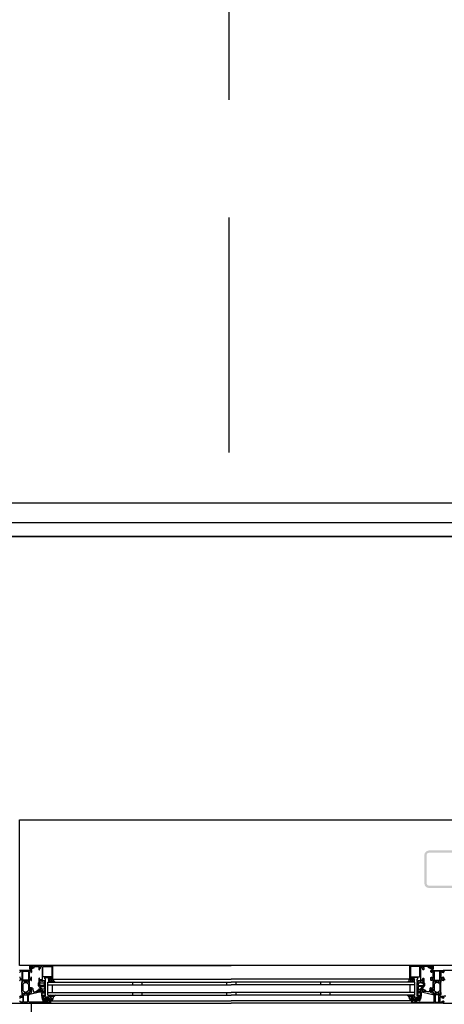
# Model space of a CAD drawing. Header units: millimetres. Extents: x -532 to 413144, y -532 to 654275.
# Tile 162 of 210: x 45900 to 46802, y 12468 to 14562. Entities that reach past the tile are written whole.
import ezdxf

# ---------------------------------------------------------------- set-up
doc = ezdxf.new("R2010")
doc.units = ezdxf.units.MM
doc.header["$LTSCALE"] = 100
doc.linetypes.add('CENTER', pattern=[50.8, 31.75, -6.35, 6.35, -6.35])
doc.linetypes.add('DASHED', pattern=[0.75, 0.5, -0.25])
for name, color, linetype in [('A-0230-VLOER', 7, 'Continuous'), ('A-0250-PROFIEL-ARCERING', 253, 'CENTER'), ('A-0310-KOZIJN-BU', 7, 'Continuous'), ('A-0340-BALUSTRADE', 7, 'Continuous'), ('A-0410-AFWERKING-GEVEL', 7, 'Continuous'), ('BL24----_TRAP', 1, 'Continuous')]:
    doc.layers.add(name, color=color, linetype=linetype)

msp = doc.modelspace()

# ---------------------------------------------------------------- hatches: boundary and pattern name
at = {"layer": 'A-0250-PROFIEL-ARCERING'}
msp.add_hatch(color=256, dxfattribs=at).paths.add_polyline_path([(46760, 12755), (46760, 12785), (46761.34375, 12790), (46765, 12793.65625), (46770, 12795), (46830, 12795), (46835, 12793.65625), (46838.65625, 12790), (46840, 12785), (46840, 12725), (46838.65625, 12720), (46835, 12716.34375), (46830, 12715), (46770, 12715), (46765, 12716.34375), (46761.34375, 12720), (46760, 12725), (46760, 12755), (46765, 12755), (46765, 12725), (46765.65625, 12722.5), (46767.5, 12720.65625), (46770, 12720), (46830, 12720), (46832.5, 12720.65625), (46834.34375, 12722.5), (46835, 12725), (46835, 12785), (46834.34375, 12787.5), (46832.5, 12789.34375), (46830, 12790), (46770, 12790), (46767.5, 12789.34375), (46765.65625, 12787.5), (46765, 12785), (46765, 12755)], flags=0)

# ---------------------------------------------------------------- linework, layer by layer
at = {"layer": 'A-0230-VLOER', "ltscale": 10}
msp.add_lwpolyline([(46930, 17243), (45070, 17243), (45070, 13463), (48530, 13463), (48530, 17243), (48270, 17243)], dxfattribs=at)
at = {"layer": 'A-0310-KOZIJN-BU'}
for p, q in [((46140, 12515), (46140, 12509)), ((46160, 12515), (46160, 12509)), ((46340, 12515), (46340, 12509)), ((46360, 12509), (46360, 12515)), ((46540, 12509), (46540, 12515)), ((46560, 12509), (46560, 12515)), ((46140, 12493), (46140, 12487)), ((46160, 12493), (46160, 12487)), ((46340, 12493), (46340, 12487)), ((46360, 12487), (46360, 12493)), ((46540, 12487), (46540, 12493)), ((46560, 12487), (46560, 12493))]:
    msp.add_line(p, q, dxfattribs=at)
at = {"layer": 'A-0310-KOZIJN-BU', "ltscale": 10}
for points in [[(45971, 12521.5), (45971, 12548.5), (45970.5, 12549.6875), (45969.5, 12550), (45922.5, 12550), (45921.25, 12549.4375), (45921, 12548.5), (45921, 12545.5), (45923, 12545.5), (45923.5, 12546), (45923.5, 12546.5), (45922.5, 12546.5), (45922.5, 12547.5), (45923.5, 12548.5), (45927.5, 12548.5), (45928.5, 12547.5), (45928.5, 12546.5), (45927.5, 12546.5), (45927.5, 12546), (45928, 12545.5), (45930.75, 12545.5), (45931.125, 12545.65625), (45931.25, 12546), (45931.125, 12546.34375), (45930.75, 12546.5), (45930.5, 12546.5), (45930.125, 12546.65625), (45930, 12547), (45930, 12547.5), (45930.5, 12548), (45941.75, 12548), (45942.25, 12547.5), (45942.25, 12547), (45941, 12546), (45941, 12541.5), (45941.5, 12541), (45942.25, 12541), (45942.75, 12541.5), (45942.75, 12543.5), (45943.25, 12544), (45943.75, 12544), (45944.25, 12544.5), (45944.25, 12547.5), (45944.75, 12548), (45946.5, 12548), (45947.5, 12547.4375), (45948, 12546.5), (45948, 12520.5), (45947.5, 12520), (45943.25, 12520), (45942.75, 12520.5), (45942.75, 12522.5), (45942.25, 12523), (45941.5, 12523), (45941, 12522.5), (45941, 12517.5), (45941, 12517.3125), (45941, 12516.6875), (45941, 12516.5), (45941, 12514.03125), (45941, 12513.6875), (45941.25, 12513.6875), (45942.5, 12513.875), (45943, 12514), (45943.25, 12514.5), (45943, 12514.9375), (45942.25, 12515.375), (45942.25, 12515.71875), (45942.25, 12517.3125), (45942.5, 12517.5), (45953.25, 12517.5), (45953.5, 12517.3125), (45953.5, 12515.71875), (45953.5, 12515.375), (45952.75, 12515.03125), (45952.5, 12514.5), (45952.75, 12514), (45953.25, 12513.875), (45954.5, 12513.6875), (45954.75, 12513.78125), (45955, 12514.03125), (45955, 12516.5), (45954.75, 12516.6875), (45954.75, 12517.3125), (45955, 12517.5), (45955, 12521.6875), (45954.5, 12522.1875), (45954, 12522.1875), (45953.5, 12522.6875), (45953.5, 12524), (45954, 12524.5), (45962, 12524.5), (45962.5, 12524), (45962.5, 12522.6875), (45962, 12522.1875), (45960.75, 12522.1875), (45960.75, 12521.5), (45961.25, 12521), (45964, 12521), (45964.5, 12521.5), (45964.5, 12522), (45963.75, 12522), (45963.75, 12523.5), (45964.5, 12524.5), (45968.5, 12524.5), (45969.5, 12523.5), (45969.5, 12522), (45968.5, 12522), (45968.5, 12521.5), (45969, 12521), (45970.5, 12521), (45971, 12521.5)], [(45924, 12544.59375), (45924, 12545.125), (45924.125, 12545.1875), (45926.75, 12545.1875), (45926.875, 12545.125), (45926.875, 12544.375), (45926.75, 12544.1875), (45922.5, 12542.59375), (45922.375, 12542.625), (45922.375, 12542.6875), (45922.125, 12543.875), (45922.25, 12544.09375), (45923.5, 12544.09375), (45924, 12544.59375)], [(45924.25, 12546.3125), (45924.25, 12547.09375), (45924.375, 12547.3125), (45926.625, 12547.3125), (45926.875, 12547.125), (45926.875, 12546.3125), (45926.5, 12545.90625), (45924.625, 12545.90625), (45924.25, 12546.3125)], [(45969.5, 12550), (46350, 12550)], [(46730.5, 12550), (46350, 12550)], [(46729, 12521.5), (46729, 12548.5), (46729.5, 12549.6875), (46730.5, 12550), (46777.5, 12550), (46778.75, 12549.4375), (46779, 12548.5), (46779, 12545.5), (46777, 12545.5), (46776.5, 12546), (46776.5, 12546.5), (46777.5, 12546.5), (46777.5, 12547.5), (46776.5, 12548.5), (46772.5, 12548.5), (46771.5, 12547.5), (46771.5, 12546.5), (46772.5, 12546.5), (46772.5, 12546), (46772, 12545.5), (46769.25, 12545.5), (46768.875, 12545.65625), (46768.75, 12546), (46768.875, 12546.34375), (46769.25, 12546.5), (46769.5, 12546.5), (46769.875, 12546.65625), (46770, 12547), (46770, 12547.5), (46769.5, 12548), (46758.25, 12548), (46757.75, 12547.5), (46757.75, 12547), (46759, 12546), (46759, 12541.5), (46758.5, 12541), (46757.75, 12541), (46757.25, 12541.5), (46757.25, 12543.5), (46756.75, 12544), (46756.25, 12544), (46755.75, 12544.5), (46755.75, 12547.5), (46755.25, 12548), (46753.5, 12548), (46752.5, 12547.4375), (46752, 12546.5), (46752, 12520.5), (46752.5, 12520), (46756.75, 12520), (46757.25, 12520.5), (46757.25, 12522.5), (46757.75, 12523), (46758.5, 12523), (46759, 12522.5), (46759, 12517.5), (46759, 12517.3125), (46759, 12516.6875), (46759, 12516.5), (46759, 12514.03125), (46759, 12513.6875), (46758.75, 12513.6875), (46757.5, 12513.875), (46757, 12514), (46756.75, 12514.5), (46757, 12514.9375), (46757.75, 12515.375), (46757.75, 12515.71875), (46757.75, 12517.3125), (46757.5, 12517.5), (46746.75, 12517.5), (46746.5, 12517.3125), (46746.5, 12515.71875), (46746.5, 12515.375), (46747.25, 12515.03125), (46747.5, 12514.5), (46747.25, 12514), (46746.75, 12513.875), (46745.5, 12513.6875), (46745.25, 12513.78125), (46745, 12514.03125), (46745, 12516.5), (46745.25, 12516.6875), (46745.25, 12517.3125), (46745, 12517.5), (46745, 12521.6875), (46745.5, 12522.1875), (46746, 12522.1875), (46746.5, 12522.6875), (46746.5, 12524), (46746, 12524.5), (46738, 12524.5), (46737.5, 12524), (46737.5, 12522.6875), (46738, 12522.1875), (46739.25, 12522.1875), (46739.25, 12521.5), (46738.75, 12521), (46736, 12521), (46735.5, 12521.5), (46735.5, 12522), (46736.25, 12522), (46736.25, 12523.5), (46735.5, 12524.5), (46731.5, 12524.5), (46730.5, 12523.5), (46730.5, 12522), (46731.5, 12522), (46731.5, 12521.5), (46731, 12521), (46729.5, 12521), (46729, 12521.5)], [(46775.75, 12546.3125), (46775.75, 12547.09375), (46775.625, 12547.3125), (46773.375, 12547.3125), (46773.125, 12547.125), (46773.125, 12546.3125), (46773.5, 12545.90625), (46775.375, 12545.90625), (46775.75, 12546.3125)], [(46776, 12544.59375), (46776, 12545.125), (46775.875, 12545.1875), (46773.25, 12545.1875), (46773.125, 12545.125), (46773.125, 12544.375), (46773.25, 12544.1875), (46777.5, 12542.59375), (46777.625, 12542.625), (46777.625, 12542.6875), (46777.875, 12543.875), (46777.75, 12544.09375), (46776.5, 12544.09375), (46776, 12544.59375)], [(45900.1875, 12518.8125), (45900.6875, 12518.3125), (45901.1875, 12518.3125), (45901.6875, 12518.8125), (45901.6875, 12519.8125), (45902.1875, 12520.3125), (45904.5, 12520.3125), (45905, 12519.8125), (45905, 12517.5), (45905.1875, 12516.78125), (45905, 12516.5), (45905, 12514.59375), (45905.28125, 12514.3125), (45906.28125, 12514.3125), (45906.59375, 12514.59375), (45906.59375, 12517), (45907.09375, 12517.5), (45911, 12517.5), (45911.5, 12517), (45911.5, 12516.3125), (45910.0625, 12513.90625), (45910.0625, 12513.84375), (45910.0625, 12513.78125), (45910.1875, 12513.6875), (45911.375, 12513.9375), (45913, 12514.40625), (45914.5625, 12513.9375), (45915.6875, 12513.71875), (45915.875, 12513.90625), (45914.5, 12516.3125), (45914.5, 12517), (45915, 12517.5), (45918.875, 12517.5), (45919.375, 12517), (45919.375, 12514.59375), (45919.625, 12514.3125), (45920.625, 12514.3125), (45921, 12514.59375), (45921, 12516.5), (45920.75, 12517.21875), (45921, 12517.5), (45921, 12519.8125), (45921.5, 12520.3125), (45923.75, 12520.3125), (45924.25, 12519.8125), (45924.25, 12518.8125), (45924.75, 12518.3125), (45925.25, 12518.3125), (45925.75, 12518.8125), (45925.75, 12524.5), (45924.75, 12525.5), (45924.25, 12525.5), (45924.25, 12523), (45923.25, 12522), (45922, 12522), (45921, 12523), (45921, 12530), (45921, 12531), (45921, 12537), (45922, 12538), (45923.25, 12538), (45924.25, 12537), (45924.25, 12535.5), (45924.875, 12535.5), (45926, 12536.59375), (45926, 12540), (45900, 12540)], [(45900, 12536.59375), (45901.09375, 12535.5), (45901.6875, 12535.5), (45901.6875, 12537), (45902.6875, 12538), (45904, 12538), (45905, 12537), (45905, 12531), (45905, 12530), (45905, 12523), (45904, 12522), (45902.6875, 12522), (45901.6875, 12523), (45901.6875, 12525.5), (45901.1875, 12525.5), (45900.1875, 12524.5)], [(46826, 12540), (46800, 12540), (46800, 12536.59375), (46801.09375, 12535.5), (46801.6875, 12535.5), (46801.6875, 12537), (46802.6875, 12538)], [(46802.6875, 12522), (46801.6875, 12523), (46801.6875, 12525.5), (46801.1875, 12525.5), (46800.1875, 12524.5), (46800.1875, 12518.8125), (46800.6875, 12518.3125), (46801.1875, 12518.3125), (46801.6875, 12518.8125), (46801.6875, 12519.8125), (46802.1875, 12520.3125), (46804.5, 12520.3125)], [(45930.5, 12494.3125), (45932.5, 12494.53125), (45934.5, 12494.6875), (45936.5, 12494.78125), (45938.5, 12494.8125), (45940.5, 12494.75), (45942.5, 12494.625), (45942.75, 12494.71875), (45943, 12495.03125), (45942.75, 12495.34375), (45940.75, 12495.28125), (45937.5, 12496.6875), (45937.25, 12497.03125), (45937.75, 12497.375), (45938, 12497.59375), (45939.5, 12497.71875), (45943, 12496.9375), (45944, 12495.4375), (45944, 12494.34375), (45942.75, 12493.3125), (45921.875, 12488.6875), (45921.375, 12488.78125), (45921.25, 12489.15625), (45921.25, 12490.6875), (45921.625, 12491.1875), (45925, 12492.09375), (45925.75, 12493.0625), (45925.75, 12496.3125), (45926.25, 12496.8125), (45925.75, 12497.3125), (45923.875, 12497.3125), (45923.875, 12496.59375), (45923.75, 12496.34375), (45923.375, 12496.34375), (45921.625, 12497.9375), (45921.25, 12498.6875), (45921.625, 12499.46875), (45923.375, 12501.0625), (45923.75, 12501.0625), (45923.875, 12500.8125), (45923.875, 12500.09375), (45925.75, 12500.09375), (45926.25, 12500.59375), (45925.75, 12501.09375), (45925.75, 12502.6875), (45926.625, 12502.6875), (45927.625, 12502.34375), (45928.125, 12501.46875), (45929.25, 12495.09375), (45929.75, 12494.4375), (45930.5, 12494.3125)], [(45945.5, 12500.625), (45945.5, 12500.125), (45945, 12499.84375), (45941, 12499.84375), (45940, 12498.84375), (45941, 12497.84375), (45946.5, 12497.84375), (45947, 12497.5625), (45948.5, 12497.5625), (45949, 12497.0625), (45949, 12496.1875), (45948.25, 12495.4375), (45948.25, 12494.0625), (45948.75, 12493.5625), (45950, 12493.5625), (45950.25, 12493.625), (45950.25, 12493.84375), (45950.25, 12494.3125), (45950.5, 12494.75), (45951, 12494.90625), (45951.25, 12494.75), (45951.5, 12494.3125), (45951.5, 12493.8125), (45951.5, 12493.625), (45951.75, 12493.5625), (45953, 12493.5625), (45953.5, 12494.0625), (45953.5, 12495.4375), (45952.75, 12496.1875), (45952.75, 12497.0625), (45953.25, 12497.5625), (45954.5, 12497.5625), (45955, 12498.0625), (45955, 12512.9375), (45954.5, 12513.4375), (45953.25, 12513.4375), (45952.75, 12513.9375), (45952.75, 12514.8125), (45953.5, 12515.59375), (45953.5, 12516.9375), (45953, 12517.4375), (45948.75, 12517.4375), (45948.5, 12517.3125), (45948.5, 12517), (45948.5, 12516.6875), (45948.25, 12516.3125), (45948, 12516.09375), (45947.5, 12516.3125), (45947.25, 12516.6875), (45947.25, 12517), (45947.25, 12517.3125), (45947, 12517.4375), (45942.75, 12517.4375), (45942.25, 12516.9375), (45942.25, 12515.59375), (45943, 12514.8125), (45943, 12513.9375), (45942.5, 12513.4375), (45940, 12513.4375), (45939.5, 12512.9375), (45939.5, 12509.09375), (45939.75, 12508.09375), (45945.5, 12500.625)], [(45952.75, 12505.84375), (45953.25, 12505.34375), (45953.25, 12500.84375), (45952.25, 12499.84375), (45948.25, 12499.84375), (45947.75, 12500.03125), (45944, 12505.03125), (45944, 12505.5625), (45944.5, 12505.84375), (45952.75, 12505.84375)], [(45960, 12515), (46350, 12515)], [(45960, 12487), (45960, 12515)], [(45960, 12509), (46350, 12509)], [(45970, 12493), (45970, 12509)], [(45971.5, 12521), (46350, 12521)], [(46728.5, 12521), (46350, 12521)], [(46740, 12515), (46350, 12515)], [(46740, 12509), (46350, 12509)], [(46730, 12493), (46730, 12509)], [(46740, 12487), (46740, 12515)], [(46754.5, 12500.625), (46754.5, 12500.125), (46755, 12499.84375), (46759, 12499.84375), (46760, 12498.84375), (46759, 12497.84375), (46753.5, 12497.84375), (46753, 12497.5625), (46751.5, 12497.5625), (46751, 12497.0625), (46751, 12496.1875), (46751.75, 12495.4375), (46751.75, 12494.0625), (46751.25, 12493.5625), (46750, 12493.5625), (46749.75, 12493.625), (46749.75, 12493.84375), (46749.75, 12494.3125), (46749.5, 12494.75), (46749, 12494.90625), (46748.75, 12494.75), (46748.5, 12494.3125), (46748.5, 12493.8125), (46748.5, 12493.625), (46748.25, 12493.5625), (46747, 12493.5625), (46746.5, 12494.0625), (46746.5, 12495.4375), (46747.25, 12496.1875), (46747.25, 12497.0625), (46746.75, 12497.5625), (46745.5, 12497.5625), (46745, 12498.0625), (46745, 12512.9375), (46745.5, 12513.4375), (46746.75, 12513.4375), (46747.25, 12513.9375), (46747.25, 12514.8125), (46746.5, 12515.59375), (46746.5, 12516.9375), (46747, 12517.4375), (46751.25, 12517.4375), (46751.5, 12517.3125), (46751.5, 12517), (46751.5, 12516.6875), (46751.75, 12516.3125), (46752, 12516.09375), (46752.5, 12516.3125), (46752.75, 12516.6875), (46752.75, 12517), (46752.75, 12517.3125), (46753, 12517.4375), (46757.25, 12517.4375), (46757.75, 12516.9375), (46757.75, 12515.59375), (46757, 12514.8125), (46757, 12513.9375), (46757.5, 12513.4375), (46760, 12513.4375), (46760.5, 12512.9375), (46760.5, 12509.09375), (46760.25, 12508.09375), (46754.5, 12500.625)], [(46747.25, 12505.84375), (46746.75, 12505.34375), (46746.75, 12500.84375), (46747.75, 12499.84375), (46751.75, 12499.84375), (46752.25, 12500.03125), (46756, 12505.03125), (46756, 12505.5625), (46755.5, 12505.84375), (46747.25, 12505.84375)], [(46769.5, 12494.3125), (46767.5, 12494.53125), (46765.5, 12494.6875), (46763.5, 12494.78125), (46761.5, 12494.8125), (46759.5, 12494.75), (46757.5, 12494.625), (46757.25, 12494.71875), (46757, 12495.03125), (46757.25, 12495.34375), (46759.25, 12495.28125), (46762.5, 12496.6875), (46762.75, 12497.03125), (46762.25, 12497.375), (46762, 12497.59375), (46760.5, 12497.71875), (46757, 12496.9375), (46756, 12495.4375), (46756, 12494.34375), (46757.25, 12493.3125), (46778.125, 12488.6875), (46778.625, 12488.78125), (46778.75, 12489.15625), (46778.75, 12490.6875), (46778.375, 12491.1875), (46775, 12492.09375), (46774.25, 12493.0625), (46774.25, 12496.3125), (46773.75, 12496.8125), (46774.25, 12497.3125), (46776.125, 12497.3125), (46776.125, 12496.59375), (46776.25, 12496.34375), (46776.625, 12496.34375), (46778.375, 12497.9375), (46778.75, 12498.6875), (46778.375, 12499.46875), (46776.625, 12501.0625), (46776.25, 12501.0625), (46776.125, 12500.8125), (46776.125, 12500.09375), (46774.25, 12500.09375), (46773.75, 12500.59375), (46774.25, 12501.09375), (46774.25, 12502.6875), (46773.375, 12502.6875), (46772.375, 12502.34375), (46771.875, 12501.46875), (46770.75, 12495.09375), (46770.25, 12494.4375), (46769.5, 12494.3125)], [(45900, 12470), (45966, 12470), (45966.5, 12470.5), (45966.5, 12474.5), (45966, 12475), (45964.5, 12475), (45964, 12474.5), (45964, 12474), (45965, 12474), (45965, 12472.5), (45964, 12471.5), (45960.25, 12471.5), (45959.25, 12472.5), (45959.25, 12474), (45960.25, 12474), (45960.25, 12474.5), (45959.75, 12475), (45956.75, 12475), (45956.25, 12474.5), (45956.75, 12474), (45957.25, 12474), (45958.25, 12473.5), (45958.25, 12472.6875), (45957.25, 12472.1875), (45926, 12472.1875), (45919.875, 12472.4375), (45919, 12473.4375), (45919, 12487.5), (45919.5, 12488), (45920.5, 12488), (45921, 12488.5), (45921, 12490), (45920.75, 12490.71875), (45921, 12491), (45921, 12492.90625), (45920.625, 12493.1875), (45919.625, 12493.1875), (45919.375, 12492.90625), (45919.375, 12490.5), (45918.875, 12490), (45915, 12490), (45914.5, 12490.5), (45914.5, 12491.1875), (45915.875, 12493.59375), (45915.875, 12493.6875), (45915.8125, 12493.78125), (45915.75, 12493.8125), (45913.875, 12493.28125), (45913, 12493.09375), (45912.0625, 12493.28125), (45910.25, 12493.78125), (45910.125, 12493.78125), (45910.0625, 12493.6875), (45910.0625, 12493.59375), (45911.5, 12491.1875), (45911.5, 12490.5), (45911, 12490), (45907.09375, 12490), (45906.59375, 12490.5), (45906.59375, 12492.90625), (45906.28125, 12493.1875), (45905.28125, 12493.1875), (45905, 12492.90625), (45905, 12491), (45905.1875, 12490.28125), (45905, 12490), (45905, 12488.5), (45905.5, 12488), (45906, 12488), (45907, 12487), (45907, 12486), (45906, 12485), (45901.1875, 12485), (45900.1875, 12484)], [(45900.1875, 12481.6875), (45901.1875, 12480.6875), (45901.6875, 12480.6875), (45901.6875, 12482.1875), (45902.6875, 12483.1875), (45906, 12483.1875), (45907, 12482.1875), (45907, 12473), (45906, 12472), (45902.6875, 12472), (45901.6875, 12473), (45901.6875, 12474.5), (45901.09375, 12474.5), (45900, 12473.40625)], [(45917.125, 12472.6875), (45916.625, 12472.1875), (45909.25, 12472.1875), (45908.75, 12472.6875), (45908.75, 12487.6875), (45909.25, 12488.1875), (45916.625, 12488.1875), (45917.125, 12487.6875), (45917.125, 12472.6875)], [(45925.625, 12498.09375), (45926.25, 12498.6875), (45925.625, 12499.3125), (45922.875, 12499.3125), (45922.25, 12498.6875), (45922.875, 12498.09375), (45925.625, 12498.09375)], [(45956, 12477.5), (45956, 12480.3125), (45955, 12480.3125), (45955, 12479.3125), (45950.25, 12479.3125), (45949.25, 12480.125), (45948.75, 12483.34375), (45948.75, 12484.59375), (45949.25, 12485.09375), (45954, 12485.09375), (45955, 12486.09375), (45955, 12493.5), (45954.75, 12493.6875), (45954.75, 12494.3125), (45955, 12494.5), (45955, 12496.96875), (45954.75, 12497.21875), (45954.5, 12497.3125), (45953.25, 12497.125), (45952.75, 12497), (45952.5, 12496.5), (45952.75, 12495.96875), (45953.5, 12495.625), (45953.5, 12495.28125), (45953.5, 12493.6875), (45953.25, 12493.5), (45948.5, 12493.5), (45948.25, 12493.59375), (45948.25, 12493.6875), (45948.25, 12495.28125), (45948.25, 12495.625), (45949, 12496.09375), (45949.25, 12496.5), (45949, 12496.90625), (45948.5, 12497.125), (45947.25, 12497.3125), (45947, 12497.21875), (45947, 12496.96875), (45947, 12494.5), (45947, 12494.3125), (45947, 12493.6875), (45947, 12493.5), (45946, 12493.5), (45945.5, 12492.90625), (45946, 12492.3125), (45946.5, 12492.3125), (45946.5, 12486.59375), (45948, 12478.34375), (45949, 12477.5), (45956, 12477.5)], [(45960, 12493), (46350, 12493)], [(45960, 12487), (46350, 12487)], [(46740, 12493), (46350, 12493)], [(46740, 12487), (46350, 12487)], [(46744, 12477.5), (46744, 12480.3125), (46745, 12480.3125), (46745, 12479.3125), (46749.75, 12479.3125), (46750.75, 12480.125), (46751.25, 12483.34375), (46751.25, 12484.59375), (46750.75, 12485.09375), (46746, 12485.09375), (46745, 12486.09375), (46745, 12493.5), (46745.25, 12493.6875), (46745.25, 12494.3125), (46745, 12494.5), (46745, 12496.96875), (46745.25, 12497.21875), (46745.5, 12497.3125), (46746.75, 12497.125), (46747.25, 12497), (46747.5, 12496.5), (46747.25, 12495.96875), (46746.5, 12495.625), (46746.5, 12495.28125), (46746.5, 12493.6875), (46746.75, 12493.5), (46751.5, 12493.5), (46751.75, 12493.59375), (46751.75, 12493.6875), (46751.75, 12495.28125), (46751.75, 12495.625), (46751, 12496.09375), (46750.75, 12496.5), (46751, 12496.90625), (46751.5, 12497.125), (46752.75, 12497.3125), (46753, 12497.21875), (46753, 12496.96875), (46753, 12494.5), (46753, 12494.3125), (46753, 12493.6875), (46753, 12493.5), (46754, 12493.5), (46754.5, 12492.90625), (46754, 12492.3125), (46753.5, 12492.3125), (46753.5, 12486.59375), (46752, 12478.34375), (46751, 12477.5), (46744, 12477.5)], [(46774.375, 12498.09375), (46773.75, 12498.6875), (46774.375, 12499.3125), (46777.125, 12499.3125), (46777.75, 12498.6875), (46777.125, 12498.09375), (46774.375, 12498.09375)], [(46782.875, 12472.6875), (46783.375, 12472.1875), (46790.75, 12472.1875), (46791.25, 12472.6875), (46791.25, 12487.6875), (46790.75, 12488.1875), (46783.375, 12488.1875), (46782.875, 12487.6875), (46782.875, 12472.6875)], [(46806, 12485), (46801.1875, 12485), (46800.1875, 12484), (46800.1875, 12481.6875), (46801.1875, 12480.6875), (46801.6875, 12480.6875), (46801.6875, 12482.1875), (46802.6875, 12483.1875)], [(45875, 12365), (45875, 12468.5), (45875.5, 12469.5), (45876.5, 12470), (45923.625, 12470), (45924.5, 12469.5), (45925, 12468.5), (45925, 12365)], [(45966, 12475), (46350, 12475)], [(45966, 12470), (46350, 12470)], [(46734, 12475), (46350, 12475)], [(46734, 12470), (46350, 12470)], [(46802.6875, 12472), (46801.6875, 12473), (46801.6875, 12474.5), (46801.09375, 12474.5), (46800, 12473.40625), (46800, 12470), (46866, 12470)]]:
    msp.add_lwpolyline(points, dxfattribs=at)
for points in [[(45923.625, 12546.625), (45923.75, 12546.46875), (45923.75, 12545.34375), (45923.625, 12545.1875), (45921.75, 12545.1875), (45921.375, 12544.96875), (45921.25, 12544.5), (45921.75, 12541.28125), (45923.25, 12540.1875), (45924.125, 12540.46875), (45924.25, 12540.78125), (45924.125, 12541.09375), (45923.875, 12541.1875), (45923.25, 12541), (45922.75, 12541.21875), (45922.5, 12541.6875), (45922.625, 12541.75), (45922.625, 12541.84375), (45927.75, 12543.5625), (45928.5, 12544.9375), (45928.125, 12545.1875), (45927.25, 12545.1875), (45927.125, 12545.34375), (45927.125, 12546.4375), (45927.25, 12546.625), (45928.125, 12546.78125), (45928.25, 12546.875), (45928.125, 12547.09375), (45927.375, 12547.8125), (45926.75, 12548.09375), (45924.25, 12548.09375), (45923.625, 12547.875), (45922.75, 12547.1875), (45922.625, 12547), (45922.75, 12546.84375)], [(45950.25, 12526.3125), (45949.75, 12526.8125), (45949.75, 12547.3125), (45950.25, 12547.8125), (45968.5, 12547.8125), (45969, 12547.3125), (45969, 12526.8125), (45968.5, 12526.3125)], [(46749.75, 12526.3125), (46750.25, 12526.8125), (46750.25, 12547.3125), (46749.75, 12547.8125), (46731.5, 12547.8125), (46731, 12547.3125), (46731, 12526.8125), (46731.5, 12526.3125)], [(46776.375, 12546.625), (46776.25, 12546.46875), (46776.25, 12545.34375), (46776.375, 12545.1875), (46778.25, 12545.1875), (46778.625, 12544.96875), (46778.75, 12544.5), (46778.25, 12541.28125), (46776.75, 12540.1875), (46775.875, 12540.46875), (46775.75, 12540.78125), (46775.875, 12541.09375), (46776.125, 12541.1875), (46776.75, 12541), (46777.25, 12541.21875), (46777.5, 12541.6875), (46777.375, 12541.75), (46777.375, 12541.84375), (46772.25, 12543.5625), (46771.5, 12544.9375), (46771.875, 12545.1875), (46772.75, 12545.1875), (46772.875, 12545.34375), (46772.875, 12546.4375), (46772.75, 12546.625), (46771.875, 12546.78125), (46771.75, 12546.875), (46771.875, 12547.09375), (46772.625, 12547.8125), (46773.25, 12548.09375), (46775.75, 12548.09375), (46776.375, 12547.875), (46777.25, 12547.1875), (46777.375, 12547), (46777.25, 12546.84375)], [(45918.625, 12519.3125), (45907.28125, 12519.3125), (45906.78125, 12519.8125), (45906.78125, 12537.5), (45907.28125, 12538), (45918.625, 12538), (45919.125, 12537.5), (45919.125, 12519.8125)], [(45972, 12520.1875), (45971.5, 12521.1875), (45971, 12521.59375), (45971, 12520.6875), (45969.5, 12520.6875), (45969, 12520.21875), (45968.5, 12520.21875), (45968.5, 12520.6875), (45968.5, 12522), (45968.5, 12522.3125), (45968.5, 12522.3125), (45969, 12522.53125), (45969, 12522.8125), (45968, 12523.84375), (45967.5, 12524), (45966, 12524), (45965.5, 12523.84375), (45964.5, 12522.8125), (45964.5, 12522.625), (45964.5, 12522.375), (45965, 12522.21875), (45965, 12522), (45965, 12520.6875), (45965, 12520.21875), (45964.5, 12520.21875), (45964, 12520.6875), (45962.25, 12520.6875), (45961.75, 12520.40625), (45961.75, 12516.40625), (45962.5, 12515.40625), (45962.75, 12515.1875), (45963.25, 12515.40625), (45963.5, 12516.1875), (45963.75, 12516.40625), (45964, 12516.1875), (45964.5, 12515.40625), (45964.5, 12515.1875), (45965, 12515.40625), (45965.5, 12516.1875), (45965.5, 12516.40625), (45966, 12516.1875), (45966.5, 12515.40625), (45966.5, 12515.1875), (45967, 12515.40625), (45967.5, 12516.1875), (45967.5, 12516.40625), (45968, 12516.1875), (45968.5, 12515.40625), (45968.5, 12515.1875), (45969, 12515.46875), (45969, 12516.3125), (45969.5, 12516.8125), (45971, 12515.6875), (45972, 12515.1875), (45975, 12515.1875), (45975, 12515.625), (45975, 12515.84375), (45975, 12516.0625), (45974, 12516.15625), (45973.5, 12516.28125), (45972, 12517.65625)], [(45966.5, 12520.1875), (45966, 12520.6875), (45966, 12522.3125), (45966.5, 12522.8125), (45967, 12522.8125), (45967.5, 12522.3125), (45967.5, 12520.6875), (45967, 12520.1875)], [(46728, 12520.1875), (46728.5, 12521.1875), (46729, 12521.59375), (46729, 12520.6875), (46730.5, 12520.6875), (46731, 12520.21875), (46731.5, 12520.21875), (46731.5, 12520.6875), (46731.5, 12522), (46731.5, 12522.3125), (46731.5, 12522.3125), (46731, 12522.53125), (46731, 12522.8125), (46732, 12523.84375), (46732.5, 12524), (46734, 12524), (46734.5, 12523.84375), (46735.5, 12522.8125), (46735.5, 12522.625), (46735.5, 12522.375), (46735, 12522.21875), (46735, 12522), (46735, 12520.6875), (46735, 12520.21875), (46735.5, 12520.21875), (46736, 12520.6875), (46737.75, 12520.6875), (46738.25, 12520.40625), (46738.25, 12516.40625), (46737.5, 12515.40625), (46737.25, 12515.1875), (46736.75, 12515.40625), (46736.5, 12516.1875), (46736.25, 12516.40625), (46736, 12516.1875), (46735.5, 12515.40625), (46735.5, 12515.1875), (46735, 12515.40625), (46734.5, 12516.1875), (46734.5, 12516.40625), (46734, 12516.1875), (46733.5, 12515.40625), (46733.5, 12515.1875), (46733, 12515.40625), (46732.5, 12516.1875), (46732.5, 12516.40625), (46732, 12516.1875), (46731.5, 12515.40625), (46731.5, 12515.1875), (46731, 12515.46875), (46731, 12516.3125), (46730.5, 12516.8125), (46729, 12515.6875), (46728, 12515.1875), (46725, 12515.1875), (46725, 12515.625), (46725, 12515.84375), (46725, 12516.0625), (46726, 12516.15625), (46726.5, 12516.28125), (46728, 12517.65625)], [(46733.5, 12520.1875), (46734, 12520.6875), (46734, 12522.3125), (46733.5, 12522.8125), (46733, 12522.8125), (46732.5, 12522.3125), (46732.5, 12520.6875), (46733, 12520.1875)], [(46779, 12517.5), (46779, 12519.8125), (46778.5, 12520.3125), (46776.25, 12520.3125), (46775.75, 12519.8125), (46775.75, 12518.8125), (46775.25, 12518.3125), (46774.75, 12518.3125), (46774.25, 12518.8125), (46774.25, 12524.5), (46775.25, 12525.5), (46775.75, 12525.5), (46775.75, 12523), (46776.75, 12522), (46778, 12522), (46779, 12523), (46779, 12530), (46779, 12531), (46779, 12537), (46778, 12538), (46776.75, 12538), (46775.75, 12537), (46775.75, 12535.5), (46775.125, 12535.5), (46774, 12536.59375), (46774, 12540), (46800, 12540), (46800, 12536.59375), (46798.90625, 12535.5), (46798.3125, 12535.5), (46798.3125, 12537), (46797.3125, 12538), (46796, 12538), (46795, 12537), (46795, 12531), (46795, 12530), (46795, 12523), (46796, 12522), (46797.3125, 12522), (46798.3125, 12523), (46798.3125, 12525.5), (46798.8125, 12525.5), (46799.8125, 12524.5), (46799.8125, 12518.8125), (46799.3125, 12518.3125), (46798.8125, 12518.3125), (46798.3125, 12518.8125), (46798.3125, 12519.8125), (46797.8125, 12520.3125), (46795.5, 12520.3125), (46795, 12519.8125), (46795, 12517.5), (46794.8125, 12516.78125), (46795, 12516.5), (46795, 12514.59375), (46794.71875, 12514.3125), (46793.71875, 12514.3125), (46793.40625, 12514.59375), (46793.40625, 12517), (46792.90625, 12517.5), (46789, 12517.5), (46788.5, 12517), (46788.5, 12516.3125), (46789.9375, 12513.90625), (46789.9375, 12513.84375), (46789.9375, 12513.78125), (46789.8125, 12513.6875), (46788.625, 12513.9375), (46787, 12514.40625), (46785.4375, 12513.9375), (46784.3125, 12513.71875), (46784.125, 12513.90625), (46785.5, 12516.3125), (46785.5, 12517), (46785, 12517.5), (46781.125, 12517.5), (46780.625, 12517), (46780.625, 12514.59375), (46780.375, 12514.3125), (46779.375, 12514.3125), (46779, 12514.59375), (46779, 12516.5), (46779.25, 12517.21875)], [(46781.375, 12519.3125), (46792.71875, 12519.3125), (46793.21875, 12519.8125), (46793.21875, 12537.5), (46792.71875, 12538), (46781.375, 12538), (46780.875, 12537.5), (46780.875, 12519.8125)], [(45906.28125, 12514.3125), (45906.59375, 12514.59375), (45906.59375, 12517), (45907.09375, 12517.5), (45910.625, 12517.5), (45911.4375, 12516.78125), (45911.3125, 12515.96875), (45909.375, 12512.5625), (45908.625, 12511.78125), (45907.6875, 12511.25), (45907.1875, 12510.375), (45907.1875, 12497.125), (45907.6875, 12496.25), (45908.625, 12495.71875), (45909.375, 12494.9375), (45911.3125, 12491.53125), (45911.3125, 12490.4375), (45910.625, 12490), (45907.09375, 12490), (45906.59375, 12490.5), (45906.59375, 12492.90625), (45906.28125, 12493.1875), (45905.5, 12493.1875), (45905, 12493.6875), (45905, 12513.8125), (45905.5, 12514.3125)], [(45919.625, 12514.3125), (45919.375, 12514.59375), (45919.375, 12517), (45918.875, 12517.5), (45915.3125, 12517.5), (45914.5, 12516.78125), (45914.625, 12515.96875), (45916.5, 12512.5625), (45917.25, 12511.78125), (45918.25, 12511.25), (45918.75, 12510.375), (45918.75, 12497.125), (45918.25, 12496.25), (45917.25, 12495.71875), (45916.5, 12494.9375), (45914.625, 12491.53125), (45914.625, 12490.4375), (45915.3125, 12490), (45918.875, 12490), (45919.375, 12490.5), (45919.375, 12492.90625), (45919.625, 12493.1875), (45920.5, 12493.1875), (45921, 12493.6875), (45921, 12494.6875), (45925.25, 12494.6875), (45925.75, 12495.1875), (45925.75, 12496.03125), (45925, 12497), (45924.25, 12497.1875), (45924.25, 12496.1875), (45922, 12496.1875), (45921, 12497.1875), (45921, 12500.1875), (45922, 12501.1875), (45924.25, 12501.1875), (45924.25, 12500.1875), (45925, 12500.40625), (45925.75, 12501.375), (45925.75, 12502.1875), (45925.25, 12502.6875), (45921, 12502.6875), (45921, 12513.8125), (45920.5, 12514.3125)], [(45952.75, 12507.4375), (45942.5, 12507.4375), (45942, 12507.625), (45941, 12508.84375), (45941, 12509.125), (45941, 12510.9375), (45941.5, 12511.4375), (45943.75, 12511.4375), (45944.75, 12512.4375), (45944.75, 12512.9375), (45945.25, 12513.4375), (45950.5, 12513.4375), (45951, 12512.9375), (45951, 12512.4375), (45952, 12511.4375), (45952.75, 12511.4375), (45953.25, 12510.9375), (45953.25, 12507.9375)], [(45948, 12517.3125), (45948.25, 12517.1875), (45948.5, 12516.65625), (45948.25, 12516.28125), (45947.75, 12516.125), (45947.5, 12516.28125), (45947.25, 12516.65625), (45947.5, 12517.1875)], [(45964, 12519.1875), (45965, 12519.1875), (45965.5, 12518.6875), (45965.5, 12518.09375), (45965, 12517.59375), (45964, 12517.59375), (45963.75, 12518.09375), (45963.75, 12518.6875)], [(45968, 12519.1875), (45969, 12519.1875), (45969.5, 12518.6875), (45969.5, 12518.09375), (45969, 12517.59375), (45968, 12517.59375), (45967.5, 12518.09375), (45967.5, 12518.6875)], [(46732, 12519.1875), (46731, 12519.1875), (46730.5, 12518.6875), (46730.5, 12518.09375), (46731, 12517.59375), (46732, 12517.59375), (46732.5, 12518.09375), (46732.5, 12518.6875)], [(46736, 12519.1875), (46735, 12519.1875), (46734.5, 12518.6875), (46734.5, 12518.09375), (46735, 12517.59375), (46736, 12517.59375), (46736.25, 12518.09375), (46736.25, 12518.6875)], [(46747.25, 12507.4375), (46757.5, 12507.4375), (46758, 12507.625), (46759, 12508.84375), (46759, 12509.125), (46759, 12510.9375), (46758.5, 12511.4375), (46756.25, 12511.4375), (46755.25, 12512.4375), (46755.25, 12512.9375), (46754.75, 12513.4375), (46749.5, 12513.4375), (46749, 12512.9375), (46749, 12512.4375), (46748, 12511.4375), (46747.25, 12511.4375), (46746.75, 12510.9375), (46746.75, 12507.9375)], [(46752, 12517.3125), (46751.75, 12517.1875), (46751.5, 12516.65625), (46751.75, 12516.28125), (46752.25, 12516.125), (46752.5, 12516.28125), (46752.75, 12516.65625), (46752.5, 12517.1875)], [(46780.375, 12514.3125), (46780.625, 12514.59375), (46780.625, 12517), (46781.125, 12517.5), (46784.6875, 12517.5), (46785.5, 12516.78125), (46785.375, 12515.96875), (46783.5, 12512.5625), (46782.75, 12511.78125), (46781.75, 12511.25), (46781.25, 12510.375), (46781.25, 12497.125), (46781.75, 12496.25), (46782.75, 12495.71875), (46783.5, 12494.9375), (46785.375, 12491.53125), (46785.375, 12490.4375), (46784.6875, 12490), (46781.125, 12490), (46780.625, 12490.5), (46780.625, 12492.90625), (46780.375, 12493.1875), (46779.5, 12493.1875), (46779, 12493.6875), (46779, 12494.6875), (46774.75, 12494.6875), (46774.25, 12495.1875), (46774.25, 12496.03125), (46775, 12497), (46775.75, 12497.1875), (46775.75, 12496.1875), (46778, 12496.1875), (46779, 12497.1875), (46779, 12500.1875), (46778, 12501.1875), (46775.75, 12501.1875), (46775.75, 12500.1875), (46775, 12500.40625), (46774.25, 12501.375), (46774.25, 12502.1875), (46774.75, 12502.6875), (46779, 12502.6875), (46779, 12513.8125), (46779.5, 12514.3125)], [(46793.71875, 12514.3125), (46793.40625, 12514.59375), (46793.40625, 12517), (46792.90625, 12517.5), (46789.375, 12517.5), (46788.5625, 12516.78125), (46788.6875, 12515.96875), (46790.625, 12512.5625), (46791.375, 12511.78125), (46792.3125, 12511.25), (46792.8125, 12510.375), (46792.8125, 12497.125), (46792.3125, 12496.25), (46791.375, 12495.71875), (46790.625, 12494.9375), (46788.6875, 12491.53125), (46788.6875, 12490.4375), (46789.375, 12490), (46792.90625, 12490), (46793.40625, 12490.5), (46793.40625, 12492.90625), (46793.71875, 12493.1875), (46794.5, 12493.1875), (46795, 12493.6875), (46795, 12513.8125), (46794.5, 12514.3125)], [(45948, 12487.09375), (45948, 12491.5), (45948.5, 12492), (45953, 12492), (45953.5, 12491.5), (45953.5, 12487.09375), (45953, 12486.59375), (45948.5, 12486.59375)], [(45966, 12477.09375), (45954, 12477.09375), (45952.25, 12477.4375), (45951.5, 12477.375), (45949.5, 12476.0625), (45949.25, 12475.21875), (45950, 12474.6875), (45950.5, 12474.84375), (45952, 12475.8125), (45952.25, 12475.875), (45952.25, 12475.875), (45953.75, 12475.59375), (45966, 12475.59375), (45967.5, 12475.875), (45969, 12476.625), (45969.5, 12476.90625), (45970.5, 12478.1875), (45971.5, 12479.78125), (45971.5, 12481.125), (45971.5, 12481.8125), (45972, 12482.4375), (45972, 12483.09375), (45972.5, 12483.6875), (45973, 12484.21875), (45973.5, 12484.71875), (45974, 12485.1875), (45974.5, 12485.59375), (45975, 12485.9375), (45976, 12486.1875), (45976, 12486.6875), (45975.5, 12486.875), (45974.5, 12486.65625), (45973.5, 12486.375), (45973, 12486), (45972, 12485.59375), (45971.5, 12485.09375), (45970.5, 12484.53125), (45970, 12484.375), (45967.5, 12484.09375), (45967, 12484.28125), (45967, 12484.53125), (45967.5, 12484.96875), (45968.5, 12485.34375), (45969, 12485.625), (45969.5, 12485.875), (45970.5, 12486.3125), (45970.5, 12486.5), (45970, 12486.875), (45969.5, 12486.78125), (45968.5, 12486.59375), (45968, 12486.375), (45967.5, 12486.0625), (45966.5, 12485.6875), (45966, 12485.25), (45965.5, 12484.78125), (45965, 12484.21875), (45964.5, 12484.09375), (45963, 12484.09375), (45962.75, 12484.28125), (45962.75, 12484.5625), (45963.25, 12484.96875), (45963.75, 12485.3125), (45964, 12485.59375), (45964.5, 12485.8125), (45965.5, 12485.9375), (45965.5, 12486.5625), (45965, 12486.875), (45964, 12486.65625), (45963.5, 12486.40625), (45963, 12486.09375), (45962.25, 12485.71875), (45961.75, 12485.3125), (45961, 12484.84375), (45960.5, 12484.3125), (45960, 12483.75), (45959.25, 12482.9375), (45959.75, 12482.46875), (45960.5, 12482.21875), (45961.25, 12481.9375), (45962, 12481.625), (45962.75, 12481.21875), (45963.25, 12480.78125), (45964, 12480.3125), (45964.5, 12479.96875), (45964.5, 12480.03125), (45965, 12480.3125), (45965, 12481.96875), (45965, 12482.28125), (45967, 12482.28125), (45967, 12481.96875), (45967, 12480.46875), (45967.5, 12480.1875), (45969, 12480.1875), (45969.5, 12479.875), (45969.5, 12479.15625), (45969.5, 12478.875), (45968, 12477.6875), (45968, 12477.53125)], [(45957, 12482.6875), (45954.75, 12482.6875), (45951.5, 12484), (45951, 12484.71875), (45950.5, 12485), (45949.75, 12484.71875), (45949.5, 12484), (45949.75, 12483.28125), (45949.75, 12483.1875), (45954, 12479.8125), (45954.5, 12479.8125), (45954.5, 12480.6875), (45956.5, 12480.6875), (45956.5, 12478.59375), (45956.25, 12478.3125), (45956.25, 12477.5), (45966, 12477.5), (45967.5, 12477.90625), (45969, 12479.0625), (45969, 12479.625), (45968.5, 12480), (45967.5, 12480), (45967, 12480.5), (45967, 12481.5), (45966.5, 12482), (45965.5, 12482), (45965, 12481.5), (45965, 12480.1875), (45964.5, 12479.6875), (45960.25, 12479.6875), (45958.25, 12480.8125), (45958.25, 12481.53125)], [(45951, 12494.90625), (45951.25, 12494.78125), (45951.5, 12494.25), (45951.25, 12493.875), (45950.75, 12493.71875), (45950.5, 12493.875), (45950.25, 12494.25), (45950.5, 12494.78125)], [(46734, 12477.09375), (46746, 12477.09375), (46747.75, 12477.4375), (46748.5, 12477.375), (46750.5, 12476.0625), (46750.75, 12475.21875), (46750, 12474.6875), (46749.5, 12474.84375), (46748, 12475.8125), (46747.75, 12475.875), (46747.75, 12475.875), (46746.25, 12475.59375), (46734, 12475.59375), (46732.5, 12475.875), (46731, 12476.625), (46730.5, 12476.90625), (46729.5, 12478.1875), (46728.5, 12479.78125), (46728.5, 12481.125), (46728.5, 12481.8125), (46728, 12482.4375), (46728, 12483.09375), (46727.5, 12483.6875), (46727, 12484.21875), (46726.5, 12484.71875), (46726, 12485.1875), (46725.5, 12485.59375), (46725, 12485.9375), (46724, 12486.1875), (46724, 12486.6875), (46724.5, 12486.875), (46725.5, 12486.65625), (46726.5, 12486.375), (46727, 12486), (46728, 12485.59375), (46728.5, 12485.09375), (46729.5, 12484.53125), (46730, 12484.375), (46732.5, 12484.09375), (46733, 12484.28125), (46733, 12484.53125), (46732.5, 12484.96875), (46731.5, 12485.34375), (46731, 12485.625), (46730.5, 12485.875), (46729.5, 12486.3125), (46729.5, 12486.5), (46730, 12486.875), (46730.5, 12486.78125), (46731.5, 12486.59375), (46732, 12486.375), (46732.5, 12486.0625), (46733.5, 12485.6875), (46734, 12485.25), (46734.5, 12484.78125), (46735, 12484.21875), (46735.5, 12484.09375), (46737, 12484.09375), (46737.25, 12484.28125), (46737.25, 12484.5625), (46736.75, 12484.96875), (46736.25, 12485.3125), (46736, 12485.59375), (46735.5, 12485.8125), (46734.5, 12485.9375), (46734.5, 12486.5625), (46735, 12486.875), (46736, 12486.65625), (46736.5, 12486.40625), (46737, 12486.09375), (46737.75, 12485.71875), (46738.25, 12485.3125), (46739, 12484.84375), (46739.5, 12484.3125), (46740, 12483.75), (46740.75, 12482.9375), (46740.25, 12482.46875), (46739.5, 12482.21875), (46738.75, 12481.9375), (46738, 12481.625), (46737.25, 12481.21875), (46736.75, 12480.78125), (46736, 12480.3125), (46735.5, 12479.96875), (46735.5, 12480.03125), (46735, 12480.3125), (46735, 12481.96875), (46735, 12482.28125), (46733, 12482.28125), (46733, 12481.96875), (46733, 12480.46875), (46732.5, 12480.1875), (46731, 12480.1875), (46730.5, 12479.875), (46730.5, 12479.15625), (46730.5, 12478.875), (46732, 12477.6875), (46732, 12477.53125)], [(46743, 12482.6875), (46745.25, 12482.6875), (46748.5, 12484), (46749, 12484.71875), (46749.5, 12485), (46750.25, 12484.71875), (46750.5, 12484), (46750.25, 12483.28125), (46750.25, 12483.1875), (46746, 12479.8125), (46745.5, 12479.8125), (46745.5, 12480.6875), (46743.5, 12480.6875), (46743.5, 12478.59375), (46743.75, 12478.3125), (46743.75, 12477.5), (46734, 12477.5), (46732.5, 12477.90625), (46731, 12479.0625), (46731, 12479.625), (46731.5, 12480), (46732.5, 12480), (46733, 12480.5), (46733, 12481.5), (46733.5, 12482), (46734.5, 12482), (46735, 12481.5), (46735, 12480.1875), (46735.5, 12479.6875), (46739.75, 12479.6875), (46741.75, 12480.8125), (46741.75, 12481.53125)], [(46795, 12490), (46795, 12488.5), (46794.5, 12488), (46794, 12488), (46793, 12487), (46793, 12486), (46794, 12485), (46798.8125, 12485), (46799.8125, 12484), (46799.8125, 12481.6875), (46798.8125, 12480.6875), (46798.3125, 12480.6875), (46798.3125, 12482.1875), (46797.3125, 12483.1875), (46794, 12483.1875), (46793, 12482.1875), (46793, 12473), (46794, 12472), (46797.3125, 12472), (46798.3125, 12473), (46798.3125, 12474.5), (46798.90625, 12474.5), (46800, 12473.40625), (46800, 12470), (46734, 12470), (46733.5, 12470.5), (46733.5, 12474.5), (46734, 12475), (46735.5, 12475), (46736, 12474.5), (46736, 12474), (46735, 12474), (46735, 12472.5), (46736, 12471.5), (46739.75, 12471.5), (46740.75, 12472.5), (46740.75, 12474), (46739.75, 12474), (46739.75, 12474.5), (46740.25, 12475), (46743.25, 12475), (46743.75, 12474.5), (46743.25, 12474), (46742.75, 12474), (46741.75, 12473.5), (46741.75, 12472.6875), (46742.75, 12472.1875), (46774, 12472.1875), (46780.125, 12472.4375), (46781, 12473.4375), (46781, 12487.5), (46780.5, 12488), (46779.5, 12488), (46779, 12488.5), (46779, 12490), (46779.25, 12490.71875), (46779, 12491), (46779, 12492.90625), (46779.375, 12493.1875), (46780.375, 12493.1875), (46780.625, 12492.90625), (46780.625, 12490.5), (46781.125, 12490), (46785, 12490), (46785.5, 12490.5), (46785.5, 12491.1875), (46784.125, 12493.59375), (46784.125, 12493.6875), (46784.1875, 12493.78125), (46784.25, 12493.8125), (46786.125, 12493.28125), (46787, 12493.09375), (46787.9375, 12493.28125), (46789.75, 12493.78125), (46789.875, 12493.78125), (46789.9375, 12493.6875), (46789.9375, 12493.59375), (46788.5, 12491.1875), (46788.5, 12490.5), (46789, 12490), (46792.90625, 12490), (46793.40625, 12490.5), (46793.40625, 12492.90625), (46793.71875, 12493.1875), (46794.71875, 12493.1875), (46795, 12492.90625), (46795, 12491), (46794.8125, 12490.28125)], [(46752, 12487.09375), (46752, 12491.5), (46751.5, 12492), (46747, 12492), (46746.5, 12491.5), (46746.5, 12487.09375), (46747, 12486.59375), (46751.5, 12486.59375)], [(46749, 12494.90625), (46748.75, 12494.78125), (46748.5, 12494.25), (46748.75, 12493.875), (46749.25, 12493.71875), (46749.5, 12493.875), (46749.75, 12494.25), (46749.5, 12494.78125)]]:
    msp.add_lwpolyline(points, close=True, dxfattribs=at)
at = {"layer": 'A-0340-BALUSTRADE', "ltscale": 10}
msp.add_lwpolyline([(48600, 13491.75), (45098.75, 13491.75), (45141.25, 13534.25), (48600, 13534.25)], close=True, dxfattribs=at)
at = {"layer": 'A-0410-AFWERKING-GEVEL', "ltscale": 10}
msp.add_lwpolyline([(48600, 12550), (45900, 12550), (45900, 12860), (48600, 12860)], close=True, dxfattribs=at)
at = {"layer": 'BL24----_TRAP', "ltscale": 10}
msp.add_lwpolyline([(48270, 17203), (48270, 13463), (45330, 13463), (45330, 17141)], dxfattribs=at)
at = {"layer": 'BL24----_TRAP', "linetype": 'DASHED', "ltscale": 10}
msp.add_lwpolyline([(46345, 17141), (46345, 13463)], dxfattribs=at)

doc.saveas('drawing.dxf')
